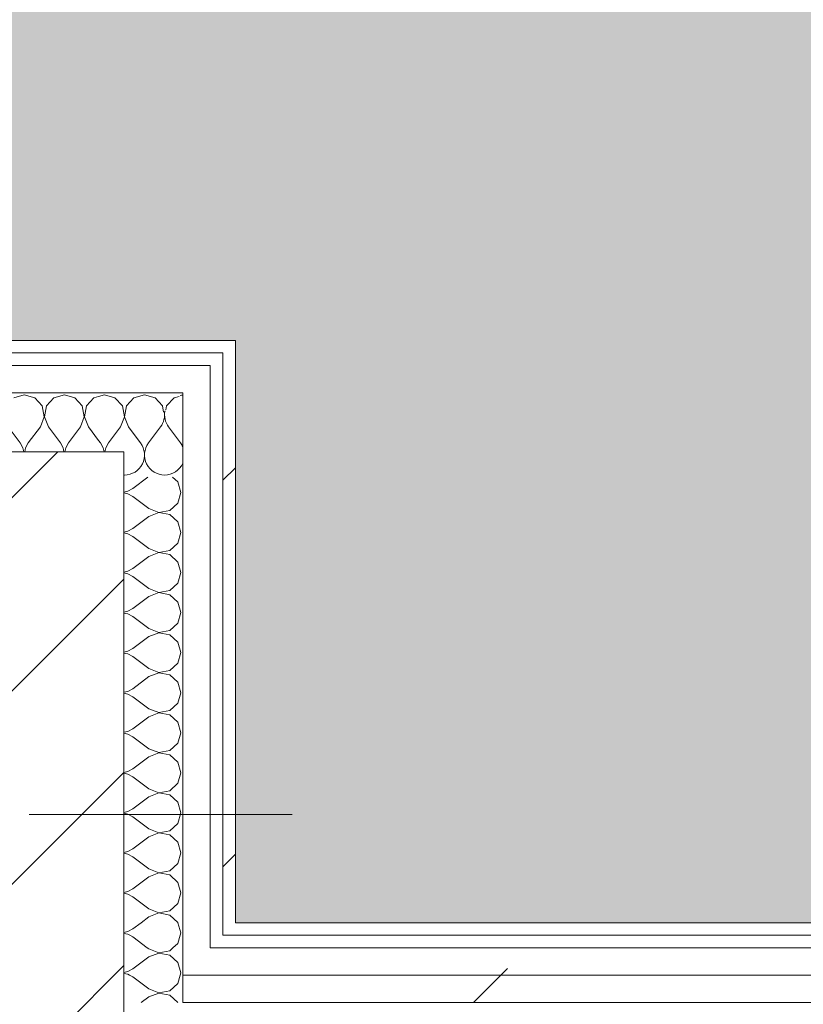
# Model space of a CAD drawing. Header units: millimetres. Extents: x -30280 to 19093, y -19284 to 4746.
# Tile 91 of 132: x -12412 to -12039, y -16977 to -16508. Entities that reach past the tile are written whole.
import ezdxf

# ---------------------------------------------------------------- set-up
doc = ezdxf.new("R2010")
doc.units = ezdxf.units.MM
doc.header["$MEASUREMENT"] = 0
doc.linetypes.add('Wipeout_Contour', pattern=[1000, 0, -1000])
for name, color, linetype in [('10_ESTR_Pilars', 7, 'Continuous'), ('Nuevo_07_CR_Cel Ras pladur', 7, 'Continuous'), ('Nuevo_08_E_Envans secs', 7, 'Continuous')]:
    doc.layers.add(name, color=color, linetype=linetype)
for name, color, linetype, lineweight in [('10_ESTR_Pilars_Pluma_Nº__20', 1, 'Continuous', 5), ('10_ESTR_Pilars_Pluma_Nº__28', 7, 'Continuous', 20), ('10_ESTR_Pilars_Pluma_Nº__42', 8, 'Continuous', 25), ('Nuevo_08_E_Envans secs_Pluma_Nº__1', 7, 'Continuous', 5)]:
    doc.layers.add(name, color=color, linetype=linetype, lineweight=lineweight)
for name, color, linetype, lineweight, true_color in [('Nuevo_07_CR_Cel Ras pladur_Pluma_Nº__102', 7, 'Continuous', 5, 0xcccccc), ('Nuevo_08_E_Envans secs_Pluma_Nº__102', 7, 'Continuous', 5, 0xcccccc), ('Nuevo_08_E_Envans secs_Pluma_Nº__171', 171, 'Continuous', 13, 0xaaaaff), ('Nuevo_08_E_Envans secs_Pluma_Nº__177', 7, 'Continuous', 15, 0xf7e046)]:
    doc.layers.add(name, color=color, linetype=linetype, lineweight=lineweight, true_color=true_color)
pattern_1 = [(45, (0, 0), (-183.8478, 183.8478), [195, -65]), (45, (7e-14, 183.85), (-183.8478, 183.8478), [195, -65])]

# ---------------------------------------------------------------- blocks, each defined once
blk = doc.blocks.new('Forjado_6_1', base_point=(-13089.3, -16963.7))
at = {"layer": 'Nuevo_07_CR_Cel Ras pladur_Pluma_Nº__102', "linetype": 'Continuous', "lineweight": 0, "true_color": 0x333333}
h = blk.add_hatch(color=250, dxfattribs=at)
h.paths.add_polyline_path([(-13089.3, -16963.7), (-12936.6, -16963.7), (-12936.6, -16660.98), (-12309.19, -16660.98), (-12309.19, -16937.98), (-7420.89, -16937.98), (-7420.89, -16580.98), (-6964.89, -16580.98), (-6964.89, -16937.98), (-3950.4, -16937.98), (-3949.3, -15453.52), (-13089.3, -15430.87)])
h.paths.add_polyline_path([(-12719.58, -15874.06), (-4319.58, -15874.06), (-4319.58, -16474.06), (-12719.58, -16474.06)], flags=0)
at = {"layer": 'Nuevo_07_CR_Cel Ras pladur_Pluma_Nº__102', "color": 254, "linetype": 'Continuous', "lineweight": 5, "true_color": 0xcccccc, "flags": 128}
blk.add_lwpolyline([(-13089.3, -16963.7), (-12936.6, -16963.7), (-12936.6, -16660.98), (-12309.19, -16660.98), (-12309.19, -16937.98), (-7420.89, -16937.98), (-7420.89, -16580.98), (-6964.89, -16580.98), (-6964.89, -16937.98), (-3950.4, -16937.98), (-3949.3, -15453.52), (-13089.3, -15430.87)], close=True, dxfattribs=at)
blk = doc.blocks.new('Muro_63_1', base_point=(-18974.61, -17083.98))
at = {"color": 254, "linetype": 'Wipeout_Contour', "lineweight": 0, "ltscale": 83769.849981}
blk.add_wipeout([(-12309.19, -16937.98), (-12315.19, -16937.98), (-12315.19, -16943.98), (-12309.19, -16943.98)], dxfattribs=at).dxf.layer = 'Nuevo_08_E_Envans secs'
at = {"color": 254, "linetype": 'Wipeout_Contour', "lineweight": 0, "ltscale": 78979.077619}
blk.add_wipeout([(-7395.89, -16962.98), (-12334.19, -16962.98), (-12334.19, -16975.98), (-7395.89, -16975.98)], dxfattribs=at).dxf.layer = 'Nuevo_08_E_Envans secs'
at = {"layer": 'Nuevo_08_E_Envans secs_Pluma_Nº__171', "linetype": 'Continuous', "lineweight": 13, "true_color": 0xaaaaff}
h = blk.add_hatch(dxfattribs=at)
h.set_pattern_fill('Panellat_HPL_0001', color=161, style=0, pattern_type=2)
h.set_pattern_definition(pattern_1)
h.paths.add_polyline_path([(-12309.19, -16937.98), (-12315.19, -16937.98), (-12315.19, -16943.98), (-12309.19, -16943.98)])
at = {"layer": 'Nuevo_08_E_Envans secs_Pluma_Nº__177', "linetype": 'Continuous', "lineweight": 15, "true_color": 0xf7e046}
h = blk.add_hatch(dxfattribs=at)
h.set_pattern_fill('Panellat_HPL_0001', color=53, style=0, pattern_type=2)
h.set_pattern_definition(pattern_1)
h.paths.add_polyline_path([(-7395.89, -16962.98), (-12334.19, -16962.98), (-12334.19, -16975.98), (-7395.89, -16975.98)])
at = {"layer": 'Nuevo_08_E_Envans secs_Pluma_Nº__1', "color": 7, "linetype": 'Continuous', "lineweight": 5}
for p, q in [((-12315.19, -16943.98), (-12315.19, -16937.98)), ((-12334.19, -16975.98), (-7395.89, -16975.98))]:
    blk.add_line(p, q, dxfattribs=at)
at = {"color": 254, "linetype": 'Wipeout_Contour', "lineweight": 0, "ltscale": 78871.361378}
blk.add_wipeout([(-7420.89, -16937.98), (-12309.19, -16937.98), (-12309.19, -16943.98), (-7420.89, -16943.98)], dxfattribs=at).dxf.layer = 'Nuevo_08_E_Envans secs'
at = {"color": 254, "linetype": 'Wipeout_Contour', "lineweight": 0, "ltscale": 83856.457734}
blk.add_wipeout([(-12321.19, -16949.98), (-12334.19, -16949.98), (-12334.19, -16962.98), (-12321.19, -16962.98)], dxfattribs=at).dxf.layer = 'Nuevo_08_E_Envans secs'
at = {"layer": 'Nuevo_08_E_Envans secs_Pluma_Nº__171', "linetype": 'Continuous', "lineweight": 13, "true_color": 0xaaaaff}
h = blk.add_hatch(dxfattribs=at)
h.set_pattern_fill('Panellat_HPL_0001', color=161, style=0, pattern_type=2)
h.set_pattern_definition(pattern_1)
h.paths.add_polyline_path([(-7420.89, -16937.98), (-12309.19, -16937.98), (-12309.19, -16943.98), (-7420.89, -16943.98)])
at = {"layer": 'Nuevo_08_E_Envans secs_Pluma_Nº__177', "linetype": 'Continuous', "lineweight": 15, "true_color": 0xf7e046}
h = blk.add_hatch(dxfattribs=at)
h.set_pattern_fill('Panellat_HPL_0001', color=53, style=0, pattern_type=2)
h.set_pattern_definition(pattern_1)
h.paths.add_polyline_path([(-12321.19, -16949.98), (-12334.19, -16949.98), (-12334.19, -16962.98), (-12321.19, -16962.98)])
at = {"layer": 'Nuevo_08_E_Envans secs_Pluma_Nº__1', "color": 7, "linetype": 'Continuous', "lineweight": 5}
for p, q in [((-12315.19, -16943.98), (-12309.19, -16943.98)), ((-12309.19, -16943.98), (-7420.89, -16943.98)), ((-12334.19, -16962.98), (-12334.19, -16949.98)), ((-12334.19, -16975.98), (-12334.19, -16962.98))]:
    blk.add_line(p, q, dxfattribs=at)
at = {"layer": 'Nuevo_08_E_Envans secs_Pluma_Nº__1', "color": 7, "linetype": 'Continuous', "lineweight": 5, "flags": 128}
blk.add_lwpolyline([(-7420.89, -16937.98), (-12309.19, -16937.98)], dxfattribs=at)
at = {"color": 254, "linetype": 'Wipeout_Contour', "lineweight": 0, "ltscale": 78929.329624}
blk.add_wipeout([(-7408.89, -16949.98), (-12321.19, -16949.98), (-12321.19, -16962.98), (-7408.89, -16962.98)], dxfattribs=at).dxf.layer = 'Nuevo_08_E_Envans secs'
at = {"layer": 'Nuevo_08_E_Envans secs_Pluma_Nº__177', "linetype": 'Continuous', "lineweight": 15, "true_color": 0xf7e046}
h = blk.add_hatch(dxfattribs=at)
h.set_pattern_fill('Panellat_HPL_0001', color=53, style=0, pattern_type=2)
h.set_pattern_definition(pattern_1)
h.paths.add_polyline_path([(-7408.89, -16949.98), (-12321.19, -16949.98), (-12321.19, -16962.98), (-7408.89, -16962.98)])
at = {"layer": 'Nuevo_08_E_Envans secs_Pluma_Nº__1', "color": 7, "linetype": 'Continuous', "lineweight": 5}
for p, q in [((-12321.19, -16949.98), (-12321.19, -16943.98)), ((-12321.19, -16949.98), (-12315.19, -16949.98)), ((-12315.19, -16949.98), (-7414.89, -16949.98)), ((-12334.19, -16962.98), (-12321.19, -16962.98)), ((-12321.19, -16962.98), (-7408.89, -16962.98))]:
    blk.add_line(p, q, dxfattribs=at)
blk = doc.blocks.new('*X604')
at = {"layer": 'Nuevo_08_E_Envans secs_Pluma_Nº__102', "color": 254, "linetype": 'Continuous', "lineweight": 5, "true_color": 0xcccccc}
for p, q in [((-12344.76, -16702.17), (-12350.48, -16709.79)), ((-12340.95, -16702.17), (-12335.24, -16709.79)), ((-12355.88, -16707.66), (-12354.29, -16709.79))]:
    blk.add_line(p, q, dxfattribs=at)
for centre, start, end in [((-12333.33, -16696.45), 95.1716, 102.3048), ((-12352.38, -16696.45), 323.1301, 10.0642), ((-12333.33, -16696.45), 167.6952, 216.8699), ((-12361.9, -16715.5), 270, 36.8699), ((-12342.86, -16715.5), 143.1301, 270), ((-12342.86, -16715.5), 24.5139, 36.8699), ((-12342.86, -16715.5), 270, 335.4861), ((-12361.9, -16715.5), 268.2729, 270)]:
    blk.add_arc(centre, 9.52, start, end, dxfattribs=at)
blk = doc.blocks.new('*X605')
at = {"layer": 'Nuevo_08_E_Envans secs_Pluma_Nº__102', "color": 254, "linetype": 'Continuous', "lineweight": 5, "true_color": 0xcccccc}
for p, q in [((-12371.43, -16686.93), (-12374.19, -16687.71)), ((-12366.42, -16688.35), (-12371.43, -16686.93)), ((-12362.91, -16692.19), (-12366.42, -16688.35)), ((-12357.39, -16688.35), (-12360.9, -16692.19)), ((-12352.38, -16686.93), (-12357.39, -16688.35)), ((-12347.37, -16688.35), (-12352.38, -16686.93)), ((-12343.86, -16692.19), (-12347.37, -16688.35)), ((-12338.34, -16688.35), (-12341.85, -16692.19)), ((-12335.86, -16687.65), (-12338.34, -16688.35)), ((-12361.94, -16697.31), (-12362.91, -16692.19)), ((-12360.9, -16692.19), (-12361.87, -16697.31)), ((-12343.31, -16695.1), (-12343.86, -16692.19)), ((-12341.85, -16692.19), (-12342.19, -16693.97)), ((-12363.81, -16702.17), (-12361.94, -16697.31)), ((-12361.87, -16697.31), (-12360, -16702.17)), ((-12363.81, -16702.17), (-12369.52, -16709.79)), ((-12360, -16702.17), (-12355.88, -16707.66)), ((-12374.19, -16708.64), (-12373.33, -16709.79)), ((-12372.06, -16712.08), (-12373.33, -16709.79)), ((-12369.52, -16709.79), (-12370.8, -16712.08)), ((-12371.62, -16713.98), (-12372.06, -16712.08)), ((-12370.8, -16712.08), (-12371.23, -16713.98))]:
    blk.add_line(p, q, dxfattribs=at)
blk = doc.blocks.new('*X606')
at = {"layer": 'Nuevo_08_E_Envans secs_Pluma_Nº__102', "color": 254, "linetype": 'Continuous', "lineweight": 5, "true_color": 0xcccccc}
for p, q in [((-12409.52, -16686.93), (-12414.53, -16688.35)), ((-12404.52, -16688.35), (-12409.52, -16686.93)), ((-12401.01, -16692.19), (-12404.52, -16688.35)), ((-12395.48, -16688.35), (-12398.99, -16692.19)), ((-12390.48, -16686.93), (-12395.48, -16688.35)), ((-12385.47, -16688.35), (-12390.48, -16686.93)), ((-12381.96, -16692.19), (-12385.47, -16688.35)), ((-12376.44, -16688.35), (-12379.95, -16692.19)), ((-12374.19, -16687.71), (-12376.44, -16688.35)), ((-12400.04, -16697.31), (-12401.01, -16692.19)), ((-12398.99, -16692.19), (-12399.96, -16697.31)), ((-12380.99, -16697.31), (-12381.96, -16692.19)), ((-12379.95, -16692.19), (-12380.91, -16697.31)), ((-12401.9, -16702.17), (-12400.04, -16697.31)), ((-12399.96, -16697.31), (-12398.1, -16702.17)), ((-12382.86, -16702.17), (-12380.99, -16697.31)), ((-12380.91, -16697.31), (-12379.05, -16702.17)), ((-12417.14, -16702.17), (-12411.43, -16709.79)), ((-12401.9, -16702.17), (-12407.62, -16709.79)), ((-12398.1, -16702.17), (-12392.38, -16709.79)), ((-12382.86, -16702.17), (-12388.57, -16709.79)), ((-12379.05, -16702.17), (-12374.19, -16708.64)), ((-12410.16, -16712.08), (-12411.43, -16709.79)), ((-12407.62, -16709.79), (-12408.89, -16712.08)), ((-12391.11, -16712.08), (-12392.38, -16709.79)), ((-12388.57, -16709.79), (-12389.84, -16712.08)), ((-12409.72, -16713.98), (-12410.16, -16712.08)), ((-12408.89, -16712.08), (-12409.33, -16713.98)), ((-12390.67, -16713.98), (-12391.11, -16712.08)), ((-12389.84, -16712.08), (-12390.28, -16713.98))]:
    blk.add_line(p, q, dxfattribs=at)
blk = doc.blocks.new('Muro_89_1', base_point=(-12936.6, -16660.98))
at = {"color": 254, "linetype": 'Wipeout_Contour', "lineweight": 0, "ltscale": 62158.416343}
blk.add_wipeout([(-12315.19, -16666.98), (-12309.19, -16666.98), (-12309.19, -16660.98)], dxfattribs=at).dxf.layer = 'Nuevo_08_E_Envans secs'
at = {"color": 254, "linetype": 'Wipeout_Contour', "lineweight": 0, "ltscale": 62224.183943}
blk.add_wipeout([(-12334.19, -16685.98), (-12321.19, -16685.98), (-12321.19, -16672.98)], dxfattribs=at).dxf.layer = 'Nuevo_08_E_Envans secs'
at = {"layer": 'Nuevo_08_E_Envans secs_Pluma_Nº__171', "linetype": 'Continuous', "lineweight": 13, "true_color": 0xaaaaff}
h = blk.add_hatch(dxfattribs=at)
h.set_pattern_fill('Panellat_HPL_0001', color=161, style=0, pattern_type=2)
h.set_pattern_definition(pattern_1)
h.paths.add_polyline_path([(-12315.19, -16666.98), (-12309.19, -16666.98), (-12309.19, -16660.98)])
at = {"layer": 'Nuevo_08_E_Envans secs_Pluma_Nº__177', "linetype": 'Continuous', "lineweight": 15, "true_color": 0xf7e046}
h = blk.add_hatch(dxfattribs=at)
h.set_pattern_fill('Panellat_HPL_0001', color=53, style=0, pattern_type=2)
h.set_pattern_definition(pattern_1)
h.paths.add_polyline_path([(-12334.19, -16685.98), (-12321.19, -16685.98), (-12321.19, -16672.98)])
at = {"layer": 'Nuevo_08_E_Envans secs', "color": 7, "lineweight": 20}
blk.add_blockref('*X604', (0, 0), dxfattribs=at)
at = {"color": 254, "linetype": 'Wipeout_Contour', "lineweight": 0, "ltscale": 62155.757586}
blk.add_wipeout([(-12315.19, -16660.98), (-12315.19, -16666.98), (-12309.19, -16660.98)], dxfattribs=at).dxf.layer = 'Nuevo_08_E_Envans secs'
at = {"color": 254, "linetype": 'Wipeout_Contour', "lineweight": 0, "ltscale": 62220.057741}
blk.add_wipeout([(-12334.19, -16672.98), (-12334.19, -16685.98), (-12321.19, -16672.98)], dxfattribs=at).dxf.layer = 'Nuevo_08_E_Envans secs'
at = {"layer": 'Nuevo_08_E_Envans secs_Pluma_Nº__171', "linetype": 'Continuous', "lineweight": 13, "true_color": 0xaaaaff}
h = blk.add_hatch(dxfattribs=at)
h.set_pattern_fill('Panellat_HPL_0001', color=161, style=0, pattern_type=2)
h.set_pattern_definition(pattern_1)
h.paths.add_polyline_path([(-12315.19, -16660.98), (-12315.19, -16666.98), (-12309.19, -16660.98)])
at = {"layer": 'Nuevo_08_E_Envans secs_Pluma_Nº__177', "linetype": 'Continuous', "lineweight": 15, "true_color": 0xf7e046}
h = blk.add_hatch(dxfattribs=at)
h.set_pattern_fill('Panellat_HPL_0001', color=53, style=0, pattern_type=2)
h.set_pattern_definition(pattern_1)
h.paths.add_polyline_path([(-12334.19, -16672.98), (-12334.19, -16685.98), (-12321.19, -16672.98)])
at = {"layer": 'Nuevo_08_E_Envans secs_Pluma_Nº__1', "color": 7, "linetype": 'Continuous', "lineweight": 5}
blk.add_line((-12321.19, -16685.98), (-12321.19, -16672.98), dxfattribs=at)
at = {"layer": 'Nuevo_08_E_Envans secs_Pluma_Nº__1', "color": 7, "linetype": 'Continuous', "lineweight": 5, "flags": 128}
blk.add_lwpolyline([(-12309.19, -16660.98), (-12309.19, -16666.98)], dxfattribs=at)
at = {"color": 254, "linetype": 'Wipeout_Contour', "lineweight": 0, "ltscale": 83626.365944}
blk.add_wipeout([(-12930.6, -16660.98), (-12930.6, -16666.98), (-12315.19, -16666.98), (-12315.19, -16660.98)], dxfattribs=at).dxf.layer = 'Nuevo_08_E_Envans secs'
at = {"color": 254, "linetype": 'Wipeout_Contour', "lineweight": 0, "ltscale": 83675.109348}
blk.add_wipeout([(-12911.6, -16685.98), (-12334.19, -16685.98), (-12334.19, -16672.98), (-12911.6, -16672.98)], dxfattribs=at).dxf.layer = 'Nuevo_08_E_Envans secs'
at = {"layer": 'Nuevo_08_E_Envans secs_Pluma_Nº__171', "linetype": 'Continuous', "lineweight": 13, "true_color": 0xaaaaff}
h = blk.add_hatch(dxfattribs=at)
h.set_pattern_fill('Panellat_HPL_0001', color=161, style=0, pattern_type=2)
h.set_pattern_definition(pattern_1)
h.paths.add_polyline_path([(-12930.6, -16660.98), (-12930.6, -16666.98), (-12315.19, -16666.98), (-12315.19, -16660.98)])
at = {"layer": 'Nuevo_08_E_Envans secs_Pluma_Nº__177', "linetype": 'Continuous', "lineweight": 15, "true_color": 0xf7e046}
h = blk.add_hatch(dxfattribs=at)
h.set_pattern_fill('Panellat_HPL_0001', color=53, style=0, pattern_type=2)
h.set_pattern_definition(pattern_1)
h.paths.add_polyline_path([(-12911.6, -16685.98), (-12334.19, -16685.98), (-12334.19, -16672.98), (-12911.6, -16672.98)])
at = {"layer": 'Nuevo_08_E_Envans secs_Pluma_Nº__1', "color": 7, "linetype": 'Continuous', "lineweight": 5}
for p, q in [((-12321.19, -16666.98), (-12924.6, -16666.98)), ((-12315.19, -16666.98), (-12321.19, -16666.98)), ((-12315.19, -16672.98), (-12315.19, -16666.98)), ((-12334.19, -16672.98), (-12911.6, -16672.98)), ((-12321.19, -16672.98), (-12334.19, -16672.98)), ((-12374.19, -16685.98), (-12871.6, -16685.98)), ((-12334.19, -16685.98), (-12374.19, -16685.98)), ((-12334.19, -16725.98), (-12334.19, -16685.98))]:
    blk.add_line(p, q, dxfattribs=at)
at = {"layer": 'Nuevo_08_E_Envans secs_Pluma_Nº__1', "color": 7, "linetype": 'Continuous', "lineweight": 5, "flags": 128}
blk.add_lwpolyline([(-12309.19, -16660.98), (-12930.6, -16660.98)], dxfattribs=at)
at = {"layer": 'Nuevo_08_E_Envans secs', "color": 7, "lineweight": 20}
for name in ['*X606', '*X605']:
    blk.add_blockref(name, (0, 0), dxfattribs=at)
blk = doc.blocks.new('*X608')
at = {"layer": 'Nuevo_08_E_Envans secs_Pluma_Nº__102', "color": 254, "linetype": 'Continuous', "lineweight": 5, "true_color": 0xcccccc}
for p, q in [((-12358, -16963.81), (-12359.51, -16962.98)), ((-12350.38, -16969.52), (-12358, -16963.81)), ((-12336.57, -16966.91), (-12335.45, -16962.98)), ((-12340.41, -16970.42), (-12336.57, -16966.91)), ((-12350.38, -16973.33), (-12353.91, -16975.98)), ((-12350.38, -16969.52), (-12345.52, -16971.39)), ((-12345.52, -16971.47), (-12350.38, -16973.33)), ((-12345.52, -16971.39), (-12340.41, -16970.42)), ((-12340.41, -16972.43), (-12345.52, -16971.47)), ((-12336.57, -16975.95), (-12340.41, -16972.43)), ((-12336.56, -16975.98), (-12336.57, -16975.95))]:
    blk.add_line(p, q, dxfattribs=at)
blk = doc.blocks.new('*X609')
at = {"layer": 'Nuevo_08_E_Envans secs_Pluma_Nº__102', "color": 254, "linetype": 'Continuous', "lineweight": 5, "true_color": 0xcccccc}
for p, q in [((-12350.38, -16950.48), (-12351.05, -16949.98)), ((-12350.38, -16950.48), (-12345.52, -16952.34)), ((-12340.41, -16951.38), (-12338.88, -16949.98)), ((-12350.38, -16954.29), (-12358, -16960)), ((-12345.52, -16952.42), (-12350.38, -16954.29)), ((-12345.52, -16952.34), (-12340.41, -16951.38)), ((-12340.41, -16953.39), (-12345.52, -16952.42)), ((-12336.57, -16956.9), (-12340.41, -16953.39)), ((-12360.3, -16961.27), (-12358, -16960)), ((-12335.14, -16961.9), (-12336.57, -16956.9)), ((-12362.19, -16961.71), (-12360.3, -16961.27)), ((-12360.3, -16962.54), (-12362.19, -16962.1)), ((-12359.51, -16962.98), (-12360.3, -16962.54)), ((-12335.45, -16962.98), (-12335.14, -16961.9))]:
    blk.add_line(p, q, dxfattribs=at)
blk = doc.blocks.new('*X610')
at = {"layer": 'Nuevo_08_E_Envans secs_Pluma_Nº__102', "color": 254, "linetype": 'Continuous', "lineweight": 5, "true_color": 0xcccccc}
for p, q in [((-12358, -16944.76), (-12359.42, -16943.98)), ((-12351.05, -16949.98), (-12358, -16944.76)), ((-12336.57, -16947.86), (-12335.46, -16943.98)), ((-12338.88, -16949.98), (-12336.57, -16947.86))]:
    blk.add_line(p, q, dxfattribs=at)
blk = doc.blocks.new('*X611')
at = {"layer": 'Nuevo_08_E_Envans secs_Pluma_Nº__102', "color": 254, "linetype": 'Continuous', "lineweight": 5, "true_color": 0xcccccc}
for p, q in [((-12360.3, -16942.22), (-12358, -16940.95)), ((-12354.03, -16937.98), (-12358, -16940.95)), ((-12335.14, -16942.86), (-12336.53, -16937.98)), ((-12362.19, -16942.66), (-12360.3, -16942.22)), ((-12360.3, -16943.49), (-12362.19, -16943.05)), ((-12359.42, -16943.98), (-12360.3, -16943.49)), ((-12335.46, -16943.98), (-12335.14, -16942.86))]:
    blk.add_line(p, q, dxfattribs=at)
blk = doc.blocks.new('*X612')
at = {"layer": 'Nuevo_08_E_Envans secs_Pluma_Nº__102', "color": 254, "linetype": 'Continuous', "lineweight": 5, "true_color": 0xcccccc}
for p, q in [((-12350.73, -16725.98), (-12358, -16731.43)), ((-12336.57, -16728.33), (-12339.14, -16725.98)), ((-12335.14, -16733.33), (-12336.57, -16728.33)), ((-12362.19, -16733.14), (-12360.3, -16732.7)), ((-12360.3, -16733.97), (-12362.19, -16733.53)), ((-12360.3, -16732.7), (-12358, -16731.43)), ((-12358, -16735.24), (-12360.3, -16733.97)), ((-12350.38, -16740.95), (-12358, -16735.24)), ((-12336.57, -16738.34), (-12335.14, -16733.33)), ((-12340.41, -16741.85), (-12336.57, -16738.34)), ((-12350.38, -16740.95), (-12345.52, -16742.82)), ((-12345.52, -16742.9), (-12350.38, -16744.76)), ((-12345.52, -16742.82), (-12340.41, -16741.85)), ((-12340.41, -16743.86), (-12345.52, -16742.9)), ((-12336.57, -16747.37), (-12340.41, -16743.86)), ((-12350.38, -16744.76), (-12358, -16750.48)), ((-12335.14, -16752.38), (-12336.57, -16747.37)), ((-12362.19, -16752.19), (-12360.3, -16751.75)), ((-12360.3, -16753.01), (-12362.19, -16752.57)), ((-12360.3, -16751.75), (-12358, -16750.48)), ((-12358, -16754.29), (-12360.3, -16753.01)), ((-12336.57, -16757.39), (-12335.14, -16752.38)), ((-12350.38, -16760), (-12358, -16754.29)), ((-12340.41, -16760.9), (-12336.57, -16757.39)), ((-12350.38, -16760), (-12345.52, -16761.87)), ((-12345.52, -16761.94), (-12350.38, -16763.81)), ((-12345.52, -16761.87), (-12340.41, -16760.9)), ((-12340.41, -16762.91), (-12345.52, -16761.94)), ((-12336.57, -16766.42), (-12340.41, -16762.91)), ((-12350.38, -16763.81), (-12358, -16769.52)), ((-12335.14, -16771.43), (-12336.57, -16766.42)), ((-12362.19, -16771.23), (-12360.3, -16770.8)), ((-12360.3, -16772.06), (-12362.19, -16771.62)), ((-12360.3, -16770.8), (-12358, -16769.52)), ((-12358, -16773.33), (-12360.3, -16772.06)), ((-12336.57, -16776.44), (-12335.14, -16771.43)), ((-12350.38, -16779.05), (-12358, -16773.33)), ((-12340.41, -16779.95), (-12336.57, -16776.44)), ((-12350.38, -16779.05), (-12345.52, -16780.91)), ((-12345.52, -16780.99), (-12350.38, -16782.86)), ((-12345.52, -16780.91), (-12340.41, -16779.95)), ((-12340.41, -16781.96), (-12345.52, -16780.99)), ((-12336.57, -16785.47), (-12340.41, -16781.96)), ((-12350.38, -16782.86), (-12358, -16788.57)), ((-12335.14, -16790.48), (-12336.57, -16785.47)), ((-12362.19, -16790.28), (-12360.3, -16789.84)), ((-12360.3, -16791.11), (-12362.19, -16790.67)), ((-12360.3, -16789.84), (-12358, -16788.57)), ((-12358, -16792.38), (-12360.3, -16791.11)), ((-12336.57, -16795.48), (-12335.14, -16790.48)), ((-12350.38, -16798.1), (-12358, -16792.38)), ((-12340.41, -16798.99), (-12336.57, -16795.48)), ((-12350.38, -16798.1), (-12345.52, -16799.96)), ((-12345.52, -16800.04), (-12350.38, -16801.9)), ((-12345.52, -16799.96), (-12340.41, -16798.99)), ((-12340.41, -16801.01), (-12345.52, -16800.04)), ((-12350.38, -16801.9), (-12358, -16807.62)), ((-12336.57, -16804.52), (-12340.41, -16801.01)), ((-12335.14, -16809.52), (-12336.57, -16804.52)), ((-12362.19, -16809.33), (-12360.3, -16808.89)), ((-12360.3, -16810.16), (-12362.19, -16809.72)), ((-12360.3, -16808.89), (-12358, -16807.62)), ((-12358, -16811.43), (-12360.3, -16810.16)), ((-12336.57, -16814.53), (-12335.14, -16809.52)), ((-12350.38, -16817.14), (-12358, -16811.43)), ((-12340.41, -16818.04), (-12336.57, -16814.53)), ((-12350.38, -16817.14), (-12345.52, -16819.01)), ((-12345.52, -16819.09), (-12350.38, -16820.95)), ((-12345.52, -16819.01), (-12340.41, -16818.04)), ((-12340.41, -16820.05), (-12345.52, -16819.09)), ((-12350.38, -16820.95), (-12358, -16826.67)), ((-12336.57, -16823.56), (-12340.41, -16820.05)), ((-12335.14, -16828.57), (-12336.57, -16823.56)), ((-12362.19, -16828.38), (-12360.3, -16827.94)), ((-12360.3, -16829.2), (-12362.19, -16828.77)), ((-12360.3, -16827.94), (-12358, -16826.67)), ((-12336.57, -16833.58), (-12335.14, -16828.57)), ((-12358, -16830.48), (-12360.3, -16829.2)), ((-12350.38, -16836.19), (-12358, -16830.48)), ((-12340.41, -16837.09), (-12336.57, -16833.58)), ((-12350.38, -16836.19), (-12345.52, -16838.06)), ((-12345.52, -16838.13), (-12350.38, -16840)), ((-12345.52, -16838.06), (-12340.41, -16837.09)), ((-12340.41, -16839.1), (-12345.52, -16838.13)), ((-12350.38, -16840), (-12358, -16845.71)), ((-12336.57, -16842.61), (-12340.41, -16839.1)), ((-12335.14, -16847.62), (-12336.57, -16842.61)), ((-12362.19, -16847.43), (-12360.3, -16846.99)), ((-12360.3, -16846.99), (-12358, -16845.71)), ((-12336.57, -16852.63), (-12335.14, -16847.62)), ((-12360.3, -16848.25), (-12362.19, -16847.81)), ((-12358, -16849.52), (-12360.3, -16848.25)), ((-12350.38, -16855.24), (-12358, -16849.52)), ((-12350.38, -16855.24), (-12345.52, -16857.1)), ((-12345.52, -16857.1), (-12340.41, -16856.14)), ((-12340.41, -16856.14), (-12336.57, -16852.63)), ((-12350.38, -16859.05), (-12358, -16864.76)), ((-12345.52, -16857.18), (-12350.38, -16859.05)), ((-12340.41, -16858.15), (-12345.52, -16857.18)), ((-12336.57, -16861.66), (-12340.41, -16858.15)), ((-12335.14, -16866.67), (-12336.57, -16861.66)), ((-12362.19, -16866.47), (-12360.3, -16866.03)), ((-12360.3, -16866.03), (-12358, -16864.76)), ((-12360.3, -16867.3), (-12362.19, -16866.86)), ((-12358, -16868.57), (-12360.3, -16867.3)), ((-12350.38, -16874.29), (-12358, -16868.57)), ((-12336.57, -16871.67), (-12335.14, -16866.67)), ((-12350.38, -16874.29), (-12345.52, -16876.15)), ((-12345.52, -16876.15), (-12340.41, -16875.19)), ((-12340.41, -16875.19), (-12336.57, -16871.67)), ((-12350.38, -16878.1), (-12358, -16883.81)), ((-12345.52, -16876.23), (-12350.38, -16878.1)), ((-12340.41, -16877.2), (-12345.52, -16876.23)), ((-12336.57, -16880.71), (-12340.41, -16877.2)), ((-12362.19, -16885.52), (-12360.3, -16885.08)), ((-12360.3, -16885.08), (-12358, -16883.81)), ((-12335.14, -16885.71), (-12336.57, -16880.71)), ((-12360.3, -16886.35), (-12362.19, -16885.91)), ((-12358, -16887.62), (-12360.3, -16886.35)), ((-12350.38, -16893.33), (-12358, -16887.62)), ((-12336.57, -16890.72), (-12335.14, -16885.71)), ((-12350.38, -16893.33), (-12345.52, -16895.2)), ((-12345.52, -16895.2), (-12340.41, -16894.23)), ((-12340.41, -16894.23), (-12336.57, -16890.72)), ((-12350.38, -16897.14), (-12358, -16902.86)), ((-12345.52, -16895.28), (-12350.38, -16897.14)), ((-12340.41, -16896.24), (-12345.52, -16895.28)), ((-12336.57, -16899.75), (-12340.41, -16896.24)), ((-12360.3, -16904.13), (-12358, -16902.86)), ((-12335.14, -16904.76), (-12336.57, -16899.75)), ((-12362.19, -16904.57), (-12360.3, -16904.13)), ((-12360.3, -16905.4), (-12362.19, -16904.96)), ((-12358, -16906.67), (-12360.3, -16905.4)), ((-12350.38, -16912.38), (-12358, -16906.67)), ((-12336.57, -16909.77), (-12335.14, -16904.76)), ((-12350.38, -16912.38), (-12345.52, -16914.25)), ((-12340.41, -16913.28), (-12336.57, -16909.77)), ((-12350.38, -16916.19), (-12358, -16921.9)), ((-12345.52, -16914.32), (-12350.38, -16916.19)), ((-12345.52, -16914.25), (-12340.41, -16913.28)), ((-12340.41, -16915.29), (-12345.52, -16914.32)), ((-12336.57, -16918.8), (-12340.41, -16915.29)), ((-12360.3, -16923.18), (-12358, -16921.9)), ((-12335.14, -16923.81), (-12336.57, -16918.8)), ((-12362.19, -16923.62), (-12360.3, -16923.18)), ((-12360.3, -16924.44), (-12362.19, -16924)), ((-12358, -16925.71), (-12360.3, -16924.44)), ((-12350.38, -16931.43), (-12358, -16925.71)), ((-12336.57, -16928.82), (-12335.14, -16923.81)), ((-12350.38, -16931.43), (-12345.52, -16933.29)), ((-12340.41, -16932.33), (-12336.57, -16928.82)), ((-12350.38, -16935.24), (-12354.03, -16937.98)), ((-12345.52, -16933.37), (-12350.38, -16935.24)), ((-12345.52, -16933.29), (-12340.41, -16932.33)), ((-12340.41, -16934.34), (-12345.52, -16933.37)), ((-12336.57, -16937.85), (-12340.41, -16934.34)), ((-12336.53, -16937.98), (-12336.57, -16937.85))]:
    blk.add_line(p, q, dxfattribs=at)
blk = doc.blocks.new('Muro_90_1', base_point=(-12309.19, -16660.98))
at = {"layer": 'Nuevo_08_E_Envans secs_Pluma_Nº__1', "color": 7, "linetype": 'Continuous', "lineweight": 5}
blk.add_line((-12334.19, -16975.98), (-12334.19, -16962.98), dxfattribs=at)
at = {"layer": 'Nuevo_08_E_Envans secs', "color": 7, "lineweight": 20}
for name in ['*X610', '*X609', '*X608']:
    blk.add_blockref(name, (0, 0), dxfattribs=at)
at = {"color": 254, "linetype": 'Wipeout_Contour', "lineweight": 0, "ltscale": 83322.949101}
blk.add_wipeout([(-12315.19, -16666.98), (-12315.19, -16937.98), (-12309.19, -16937.98), (-12309.19, -16666.98)], dxfattribs=at).dxf.layer = 'Nuevo_08_E_Envans secs'
at = {"layer": 'Nuevo_08_E_Envans secs_Pluma_Nº__171', "linetype": 'Continuous', "lineweight": 13, "true_color": 0xaaaaff}
h = blk.add_hatch(dxfattribs=at)
h.set_pattern_fill('Panellat_HPL_0001', color=161, style=0, pattern_type=2)
h.set_pattern_definition(pattern_1)
h.paths.add_polyline_path([(-12315.19, -16666.98), (-12315.19, -16937.98), (-12309.19, -16937.98), (-12309.19, -16666.98)])
at = {"layer": 'Nuevo_08_E_Envans secs_Pluma_Nº__1', "color": 7, "linetype": 'Continuous', "lineweight": 5}
for p, q in [((-12315.19, -16672.98), (-12315.19, -16666.98)), ((-12315.19, -16937.98), (-12315.19, -16672.98)), ((-12315.19, -16943.98), (-12315.19, -16937.98))]:
    blk.add_line(p, q, dxfattribs=at)
at = {"layer": 'Nuevo_08_E_Envans secs_Pluma_Nº__1', "color": 7, "linetype": 'Continuous', "lineweight": 5, "flags": 128}
blk.add_lwpolyline([(-12309.19, -16937.98), (-12309.19, -16666.98)], dxfattribs=at)
at = {"color": 254, "linetype": 'Wipeout_Contour', "lineweight": 0, "ltscale": 83825.724105}
blk.add_wipeout([(-12321.19, -16943.98), (-12334.19, -16943.98), (-12334.19, -16949.98), (-12321.19, -16949.98)], dxfattribs=at).dxf.layer = 'Nuevo_08_E_Envans secs'
at = {"layer": 'Nuevo_08_E_Envans secs_Pluma_Nº__177', "linetype": 'Continuous', "lineweight": 15, "true_color": 0xf7e046}
h = blk.add_hatch(dxfattribs=at)
h.set_pattern_fill('Panellat_HPL_0001', color=53, style=0, pattern_type=2)
h.set_pattern_definition(pattern_1)
h.paths.add_polyline_path([(-12321.19, -16943.98), (-12334.19, -16943.98), (-12334.19, -16949.98), (-12321.19, -16949.98)])
at = {"layer": 'Nuevo_08_E_Envans secs_Pluma_Nº__1', "color": 7, "linetype": 'Continuous', "lineweight": 5}
blk.add_line((-12334.19, -16962.98), (-12334.19, -16949.98), dxfattribs=at)
at = {"layer": 'Nuevo_08_E_Envans secs', "color": 7, "lineweight": 20}
blk.add_blockref('*X611', (0, 0), dxfattribs=at)
at = {"color": 254, "linetype": 'Wipeout_Contour', "lineweight": 0, "ltscale": 83806.317054}
blk.add_wipeout([(-12321.19, -16937.98), (-12334.19, -16937.98), (-12334.19, -16943.98), (-12321.19, -16943.98)], dxfattribs=at).dxf.layer = 'Nuevo_08_E_Envans secs'
at = {"layer": 'Nuevo_08_E_Envans secs_Pluma_Nº__177', "linetype": 'Continuous', "lineweight": 15, "true_color": 0xf7e046}
h = blk.add_hatch(dxfattribs=at)
h.set_pattern_fill('Panellat_HPL_0001', color=53, style=0, pattern_type=2)
h.set_pattern_definition(pattern_1)
h.paths.add_polyline_path([(-12321.19, -16937.98), (-12334.19, -16937.98), (-12334.19, -16943.98), (-12321.19, -16943.98)])
at = {"layer": 'Nuevo_08_E_Envans secs_Pluma_Nº__1', "color": 7, "linetype": 'Continuous', "lineweight": 5}
for p, q in [((-12334.19, -16949.98), (-12334.19, -16943.98)), ((-12321.19, -16949.98), (-12321.19, -16943.98))]:
    blk.add_line(p, q, dxfattribs=at)
at = {"color": 254, "linetype": 'Wipeout_Contour', "lineweight": 0, "ltscale": 83390.170399}
blk.add_wipeout([(-12334.19, -16685.98), (-12334.19, -16937.98), (-12321.19, -16937.98), (-12321.19, -16685.98)], dxfattribs=at).dxf.layer = 'Nuevo_08_E_Envans secs'
at = {"layer": 'Nuevo_08_E_Envans secs_Pluma_Nº__177', "linetype": 'Continuous', "lineweight": 15, "true_color": 0xf7e046}
h = blk.add_hatch(dxfattribs=at)
h.set_pattern_fill('Panellat_HPL_0001', color=53, style=0, pattern_type=2)
h.set_pattern_definition(pattern_1)
h.paths.add_polyline_path([(-12334.19, -16685.98), (-12334.19, -16937.98), (-12321.19, -16937.98), (-12321.19, -16685.98)])
at = {"layer": 'Nuevo_08_E_Envans secs_Pluma_Nº__1', "color": 7, "linetype": 'Continuous', "lineweight": 5}
for p, q in [((-12321.19, -16685.98), (-12321.19, -16672.98)), ((-12334.19, -16725.98), (-12334.19, -16685.98)), ((-12321.19, -16937.98), (-12321.19, -16685.98)), ((-12334.19, -16937.98), (-12334.19, -16725.98)), ((-12334.19, -16943.98), (-12334.19, -16937.98)), ((-12321.19, -16943.98), (-12321.19, -16937.98))]:
    blk.add_line(p, q, dxfattribs=at)
at = {"layer": 'Nuevo_08_E_Envans secs', "color": 7, "lineweight": 20}
blk.add_blockref('*X612', (0, 0), dxfattribs=at)
blk = doc.blocks.new('Pilar_24_1', base_point=(-12487.19, -16886.48))
at = {"color": 254, "linetype": 'Wipeout_Contour', "lineweight": 0, "ltscale": 84009.856911}
blk.add_wipeout([(-12612.19, -17058.98), (-12362.19, -17058.98), (-12362.19, -16713.98), (-12612.19, -16713.98)], dxfattribs=at).dxf.layer = '10_ESTR_Pilars'
at = {"layer": '10_ESTR_Pilars_Pluma_Nº__42', "linetype": 'Continuous', "lineweight": 25}
h = blk.add_hatch(dxfattribs=at)
h.set_pattern_fill('00_GCT_trama_45º_e1_400__05', color=8, style=0, pattern_type=2)
h.set_pattern_definition([(45, (0, 0), (-45.96194, 45.96194), [])])
h.paths.add_polyline_path([(-12612.19, -17058.98), (-12362.19, -17058.98), (-12362.19, -16713.98), (-12612.19, -16713.98)])
at = {"layer": '10_ESTR_Pilars_Pluma_Nº__20', "color": 1, "linetype": 'Continuous', "lineweight": 5}
blk.add_line((-12407.19, -16886.48), (-12282.19, -16886.48), dxfattribs=at)
at = {"layer": '10_ESTR_Pilars_Pluma_Nº__28', "color": 7, "linetype": 'Continuous', "lineweight": 20, "flags": 128}
blk.add_lwpolyline([(-12612.19, -17058.98), (-12362.19, -17058.98), (-12362.19, -16713.98), (-12612.19, -16713.98)], close=True, dxfattribs=at)

msp = doc.modelspace()

# ---------------------------------------------------------------- block references
at = {"layer": 'Nuevo_07_CR_Cel Ras pladur', "color": 254, "linetype": 'Continuous', "lineweight": 5, "true_color": 0xcccccc}
msp.add_blockref('Forjado_6_1', (-13089.3, -16963.7), dxfattribs=at)

# ---------------------------------------------------------------- next in the draw order: block references
at = {"layer": 'Nuevo_08_E_Envans secs', "color": 7, "lineweight": 20}
msp.add_blockref('Muro_63_1', (-18974.61, -17083.98), dxfattribs=at)

# ---------------------------------------------------------------- next in the draw order: block references
msp.add_blockref('Muro_89_1', (-12936.6, -16660.98), dxfattribs=at)

# ---------------------------------------------------------------- next in the draw order: block references
msp.add_blockref('Muro_90_1', (-12309.19, -16660.98), dxfattribs=at)

# ---------------------------------------------------------------- next in the draw order: block references
at = {"layer": '10_ESTR_Pilars', "color": 7, "lineweight": 20}
msp.add_blockref('Pilar_24_1', (-12487.19, -16886.48), dxfattribs=at)

doc.saveas('drawing.dxf')
